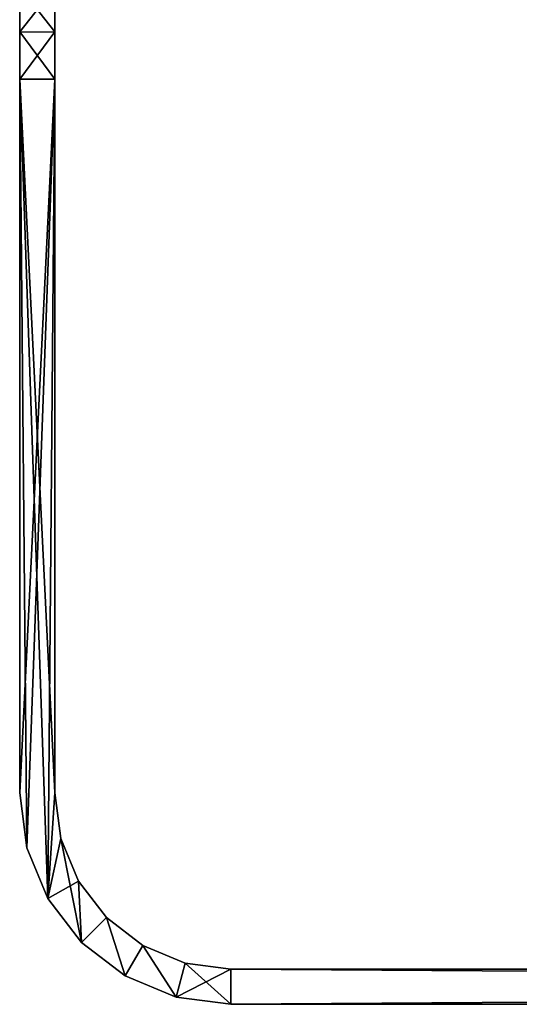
# Model space of a CAD drawing. Header units: millimetres. Extents: x -168 to 168, y -6 to 84.
# Tile 1 of 256: x -162 to -134, y -6 to 50. Entities that reach past the tile are written whole.
import ezdxf

# ---------------------------------------------------------------- set-up
doc = ezdxf.new("R2010")
doc.units = ezdxf.units.MM
doc.header["$LTSCALE"] = 65.185185
for name, color, linetype in [('592', 7, 'CONTINUOUS'), ('593', 7, 'CONTINUOUS'), ('594', 7, 'CONTINUOUS'), ('595', 7, 'CONTINUOUS'), ('601', 7, 'CONTINUOUS'), ('602', 7, 'CONTINUOUS'), ('603', 7, 'CONTINUOUS'), ('604', 7, 'CONTINUOUS'), ('608', 7, 'CONTINUOUS'), ('609', 7, 'CONTINUOUS')]:
    doc.layers.add(name, color=color, linetype=linetype)

msp = doc.modelspace()

# ---------------------------------------------------------------- linework, layer by layer
at = {"layer": '592', "linetype": 'Continuous'}
for points in [[(-162, 84.5, 0.007), (-162, 84.312, -10.167), (-162, 6.5, 125), (-162, 84.5, 0.007)], [(-162, 84.312, 10.18), (-162, 84.5, 0.007), (-162, 6.5, 125), (-162, 84.312, 10.18)], [(-162, 84.312, -10.167), (-162, 83.749, -20.327), (-162, 6.5, 125), (-162, 84.312, -10.167)], [(-162, 83.748, 20.339), (-162, 84.312, 10.18), (-162, 6.5, 125), (-162, 83.748, 20.339)], [(-162, 83.749, -20.327), (-162, 82.81, -30.46), (-162, 6.5, 125), (-162, 83.749, -20.327)], [(-162, 82.809, 30.47), (-162, 83.748, 20.339), (-162, 6.5, 125), (-162, 82.809, 30.47)], [(-162, 82.81, -30.46), (-162, 81.498, -40.553), (-162, 6.5, 125), (-162, 82.81, -30.46)], [(-162, 81.497, 40.56), (-162, 82.809, 30.47), (-162, 6.5, 125), (-162, 81.497, 40.56)], [(-162, 81.498, -40.553), (-162, 79.814, -50.591), (-162, 6.5, 125), (-162, 81.498, -40.553)], [(-162, 79.813, 50.596), (-162, 81.497, 40.56), (-162, 6.5, 125), (-162, 79.813, 50.596)], [(-162, 79.814, -50.591), (-162, 77.76, -60.557), (-162, 6.5, 125), (-162, 79.814, -50.591)], [(-162, 77.76, 60.559), (-162, 79.813, 50.596), (-162, 6.5, 125), (-162, 77.76, 60.559)], [(-162, 75.34, 70.44), (-162, 77.76, 60.559), (-162, 6.5, 125), (-162, 75.34, 70.44)], [(-162, 77.76, -60.557), (-162, 75.34, -70.44), (-162, 6.5, 125), (-162, 77.76, -60.557)], [(-162, 72.556, 80.227), (-162, 75.34, 70.44), (-162, 6.5, 125), (-162, 72.556, 80.227)], [(-162, 75.34, -70.44), (-162, 72.556, -80.227), (-162, 6.5, 125), (-162, 75.34, -70.44)], [(-162, 69.413, 89.904), (-162, 72.556, 80.227), (-162, 6.5, 125), (-162, 69.413, 89.904)], [(-162, 72.556, -80.227), (-162, 69.413, -89.904), (-162, 6.5, 125), (-162, 72.556, -80.227)], [(-162, 69.413, 89.904), (-162, 6.5, 125), (-162, 54.126, 102.618), (-162, 69.413, 89.904)], [(-162, 69.413, -89.904), (-162, 65.915, -99.459), (-162, 6.5, 125), (-162, 69.413, -89.904)], [(-162, 6.5, 125), (-162, 65.915, -99.459), (-162, 55.977, -102.292), (-162, 6.5, 125)], [(-162, 57.871, 118.148), (-162, 62.066, 108.877), (-162, 6.5, 125), (-162, 57.871, 118.148)], [(-162, 6.5, 125), (-162, 62.066, 108.877), (-162, 55.977, 107.708), (-162, 6.5, 125)], [(-162, 56.446, 120.441), (-162, 57.871, 118.148), (-162, 6.5, 125), (-162, 56.446, 120.441)], [(-162, 54.542, 122.359), (-162, 56.446, 120.441), (-162, 6.5, 125), (-162, 54.542, 122.359)], [(-162, 55.022, -102.292), (-162, 6.5, 125), (-162, 55.977, -102.292), (-162, 55.022, -102.292)], [(-162, 55.022, 107.708), (-162, 6.5, 125), (-162, 55.977, 107.708), (-162, 55.022, 107.708)], [(-162, 54.125, -102.618), (-162, 6.5, 125), (-162, 55.022, -102.292), (-162, 54.125, -102.618)], [(-162, 54.125, 107.382), (-162, 6.5, 125), (-162, 55.022, 107.708), (-162, 54.125, 107.382)], [(-162, 54.546, -122.356), (-162, 52.263, -123.799), (-162, 6.5, 125), (-162, 54.546, -122.356)], [(-162, 54.546, -122.356), (-162, 6.5, 125), (-162, 52.916, -105.942), (-162, 54.546, -122.356)], [(-162, 52.26, 123.801), (-162, 54.542, 122.359), (-162, 6.5, 125), (-162, 52.26, 123.801)], [(-162, 54.126, 102.618), (-162, 6.5, 125), (-162, 53.395, 103.231), (-162, 54.126, 102.618)], [(-162, 53.394, -103.231), (-162, 6.5, 125), (-162, 54.125, -102.618), (-162, 53.394, -103.231)], [(-162, 53.394, 106.769), (-162, 6.5, 125), (-162, 54.125, 107.382), (-162, 53.394, 106.769)], [(-162, 53.395, 103.231), (-162, 6.5, 125), (-162, 52.916, 104.058), (-162, 53.395, 103.231)], [(-162, 52.916, -104.059), (-162, 6.5, 125), (-162, 53.394, -103.231), (-162, 52.916, -104.059)], [(-162, 52.916, 105.941), (-162, 6.5, 125), (-162, 53.394, 106.769), (-162, 52.916, 105.941)], [(-162, 52.916, 104.058), (-162, 6.5, 125), (-162, 52.75, 105), (-162, 52.916, 104.058)], [(-162, 52.75, 105), (-162, 6.5, 125), (-162, 52.916, 105.941), (-162, 52.75, 105)], [(-162, 52.916, -105.942), (-162, 6.5, 125), (-162, 52.75, -105), (-162, 52.916, -105.942)], [(-162, 52.75, -105), (-162, 6.5, 125), (-162, 52.916, -104.059), (-162, 52.75, -105)], [(-162, 52.263, -123.799), (-162, 49.715, -124.696), (-162, 6.5, 125), (-162, 52.263, -123.799)], [(-162, 49.714, 124.696), (-162, 52.26, 123.801), (-162, 6.5, 125), (-162, 49.714, 124.696)], [(-162, 49.715, -124.696), (-162, 47.032, -125), (-162, 6.5, 125), (-162, 49.715, -124.696)], [(-162, 47.032, 125), (-162, 49.714, 124.696), (-162, 6.5, 125), (-162, 47.032, 125)], [(-162, 47.032, -125), (-162, 6.5, -125), (-162, 6.5, 125), (-162, 47.032, -125)]]:
    msp.add_3dface(points, dxfattribs=at)
at = {"layer": '593', "linetype": 'Continuous'}
for points in [[(-162, 6.5, 125), (-161.591, 3.394, -125), (-161.591, 3.394, 125), (-162, 6.5, 125)], [(-162, 6.5, 125), (-162, 6.5, -125), (-161.591, 3.394, -125), (-162, 6.5, 125)], [(-161.591, 3.394, 125), (-160.392, 0.5, -125), (-160.392, 0.5, 125), (-161.591, 3.394, 125)], [(-161.591, 3.394, -125), (-160.392, 0.5, -125), (-161.591, 3.394, 125), (-161.591, 3.394, -125)], [(-160.392, 0.5, 125), (-160.392, 0.5, -125), (-158.486, -1.985, 125), (-160.392, 0.5, 125)], [(-160.392, 0.5, -125), (-158.485, -1.986, -125), (-158.486, -1.985, 125), (-160.392, 0.5, -125)], [(-158.486, -1.985, 125), (-158.485, -1.986, -125), (-156, -3.892, 125), (-158.486, -1.985, 125)], [(-158.485, -1.986, -125), (-156, -3.892, -125), (-156, -3.892, 125), (-158.485, -1.986, -125)], [(-156, -3.892, -125), (-153.106, -5.091, -125), (-156, -3.892, 125), (-156, -3.892, -125)], [(-156, -3.892, 125), (-153.106, -5.091, -125), (-153.106, -5.091, 125), (-156, -3.892, 125)], [(-150, -5.5, -125), (-150, -5.5, 125), (-153.106, -5.091, 125), (-150, -5.5, -125)], [(-153.106, -5.091, -125), (-150, -5.5, -125), (-153.106, -5.091, 125), (-153.106, -5.091, -125)]]:
    msp.add_3dface(points, dxfattribs=at)
at = {"layer": '594', "linetype": 'Continuous'}
for points in [[(-150, -5.5, -125), (-112.5, -5.5, -114.75), (-113.362, -5.5, -114.578), (-150, -5.5, -125)], [(-150, -5.5, -125), (150, -5.5, -125), (-112.5, -5.5, -114.75), (-150, -5.5, -125)], [(-114.75, -5.5, 112.499), (-150, -5.5, 125), (-114.75, -5.5, -112.501), (-114.75, -5.5, 112.499)], [(-114.579, -5.5, 113.36), (-150, -5.5, 125), (-114.75, -5.5, 112.499), (-114.579, -5.5, 113.36)], [(-114.091, -5.5, 114.091), (-150, -5.5, 125), (-114.579, -5.5, 113.36), (-114.091, -5.5, 114.091)], [(-113.361, -5.5, 114.579), (-150, -5.5, 125), (-114.091, -5.5, 114.091), (-113.361, -5.5, 114.579)], [(-112.5, -5.5, 114.75), (-150, -5.5, 125), (-113.361, -5.5, 114.579), (-112.5, -5.5, 114.75)], [(-111.638, -5.5, 114.578), (-150, -5.5, 125), (-112.5, -5.5, 114.75), (-111.638, -5.5, 114.578)], [(110.25, -5.5, 112.499), (-150, -5.5, 125), (-111.638, -5.5, 114.578), (110.25, -5.5, 112.499)], [(110.421, -5.5, 113.36), (-150, -5.5, 125), (110.25, -5.5, 112.499), (110.421, -5.5, 113.36)], [(110.909, -5.5, 114.091), (-150, -5.5, 125), (110.421, -5.5, 113.36), (110.909, -5.5, 114.091)], [(111.639, -5.5, 114.579), (-150, -5.5, 125), (110.909, -5.5, 114.091), (111.639, -5.5, 114.579)], [(112.5, -5.5, 114.75), (-150, -5.5, 125), (111.639, -5.5, 114.579), (112.5, -5.5, 114.75)], [(150, -5.5, 125), (-150, -5.5, 125), (112.5, -5.5, 114.75), (150, -5.5, 125)], [(-150, -5.5, 125), (-150, -5.5, -125), (-114.75, -5.5, -112.501), (-150, -5.5, 125)], [(-114.75, -5.5, -112.501), (-150, -5.5, -125), (-114.579, -5.5, -113.361), (-114.75, -5.5, -112.501)], [(-114.092, -5.5, -114.09), (-150, -5.5, -125), (-113.362, -5.5, -114.578), (-114.092, -5.5, -114.09)], [(-114.579, -5.5, -113.361), (-150, -5.5, -125), (-114.092, -5.5, -114.09), (-114.579, -5.5, -113.361)]]:
    msp.add_3dface(points, dxfattribs=at)
at = {"layer": '595', "linetype": 'Continuous'}
for points in [[(-160, 47.032, 125), (-162, 47.032, 125), (-160, 6.5, 125), (-160, 47.032, 125)], [(-162, 47.032, 125), (-160.392, 0.5, 125), (-160, 6.5, 125), (-162, 47.032, 125)], [(-162, 47.032, 125), (-161.591, 3.394, 125), (-160.392, 0.5, 125), (-162, 47.032, 125)], [(-162, 47.032, 125), (-162, 6.5, 125), (-161.591, 3.394, 125), (-162, 47.032, 125)], [(-160, 6.5, 125), (-160.392, 0.5, 125), (-159.659, 3.911, 125), (-160, 6.5, 125)], [(-160.392, 0.5, 125), (-158.486, -1.985, 125), (-159.659, 3.911, 125), (-160.392, 0.5, 125)], [(-159.659, 3.911, 125), (-158.486, -1.985, 125), (-158.66, 1.5, 125), (-159.659, 3.911, 125)], [(-158.66, 1.5, 125), (-158.486, -1.985, 125), (-157.071, -0.571, 125), (-158.66, 1.5, 125)], [(-158.486, -1.985, 125), (-156, -3.892, 125), (-157.071, -0.571, 125), (-158.486, -1.985, 125)], [(-157.071, -0.571, 125), (-156, -3.892, 125), (-155, -2.16, 125), (-157.071, -0.571, 125)], [(-156, -3.892, 125), (-153.106, -5.091, 125), (-155, -2.16, 125), (-156, -3.892, 125)], [(-155, -2.16, 125), (-153.106, -5.091, 125), (-152.589, -3.159, 125), (-155, -2.16, 125)], [(-153.106, -5.091, 125), (-150, -5.5, 125), (-152.589, -3.159, 125), (-153.106, -5.091, 125)], [(-152.589, -3.159, 125), (-150, -5.5, 125), (-150, -3.5, 125), (-152.589, -3.159, 125)], [(-150, -5.5, 125), (150, -5.5, 125), (-150, -3.5, 125), (-150, -5.5, 125)], [(-150, -3.5, 125), (150, -5.5, 125), (150, -3.5, 125), (-150, -3.5, 125)]]:
    msp.add_3dface(points, dxfattribs=at)
at = {"layer": '601', "linetype": 'Continuous'}
for points in [[(-150, -3.5, -125), (-114.75, -3.5, 112.501), (-114.75, -3.5, -112.499), (-150, -3.5, -125)], [(150, -3.5, -125), (-150, -3.5, -125), (112.5, -3.5, -114.75), (150, -3.5, -125)], [(112.5, -3.5, -114.75), (-150, -3.5, -125), (111.639, -3.5, -114.579), (112.5, -3.5, -114.75)], [(111.639, -3.5, -114.579), (-150, -3.5, -125), (110.909, -3.5, -114.091), (111.639, -3.5, -114.579)], [(110.909, -3.5, -114.091), (-150, -3.5, -125), (110.421, -3.5, -113.36), (110.909, -3.5, -114.091)], [(110.421, -3.5, -113.36), (-150, -3.5, -125), (110.25, -3.5, -112.499), (110.421, -3.5, -113.36)], [(110.25, -3.5, -112.499), (-150, -3.5, -125), (-111.638, -3.5, -114.578), (110.25, -3.5, -112.499)], [(-114.091, -3.5, -114.091), (-150, -3.5, -125), (-114.579, -3.5, -113.36), (-114.091, -3.5, -114.091)], [(-114.579, -3.5, -113.36), (-150, -3.5, -125), (-114.75, -3.5, -112.499), (-114.579, -3.5, -113.36)], [(-113.361, -3.5, -114.579), (-150, -3.5, -125), (-114.091, -3.5, -114.091), (-113.361, -3.5, -114.579)], [(-114.092, -3.5, 114.09), (-150, -3.5, 125), (-113.362, -3.5, 114.578), (-114.092, -3.5, 114.09)], [(-114.579, -3.5, 113.361), (-150, -3.5, 125), (-114.092, -3.5, 114.09), (-114.579, -3.5, 113.361)], [(-114.75, -3.5, 112.501), (-150, -3.5, 125), (-114.579, -3.5, 113.361), (-114.75, -3.5, 112.501)], [(-150, -3.5, 125), (-112.5, -3.5, 114.75), (-113.362, -3.5, 114.578), (-150, -3.5, 125)], [(-150, -3.5, -125), (-150, -3.5, 125), (-114.75, -3.5, 112.501), (-150, -3.5, -125)], [(-150, -3.5, 125), (150, -3.5, 125), (-112.5, -3.5, 114.75), (-150, -3.5, 125)], [(-111.638, -3.5, -114.578), (-150, -3.5, -125), (-112.5, -3.5, -114.75), (-111.638, -3.5, -114.578)], [(-112.5, -3.5, -114.75), (-150, -3.5, -125), (-113.361, -3.5, -114.579), (-112.5, -3.5, -114.75)]]:
    msp.add_3dface(points, dxfattribs=at)
at = {"layer": '602', "linetype": 'Continuous'}
for points in [[(-160, 6.5, -125), (-159.659, 3.911, 125), (-159.659, 3.911, -125), (-160, 6.5, -125)], [(-160, 6.5, 125), (-159.659, 3.911, 125), (-160, 6.5, -125), (-160, 6.5, 125)], [(-159.659, 3.911, -125), (-158.66, 1.5, 125), (-158.66, 1.5, -125), (-159.659, 3.911, -125)], [(-159.659, 3.911, 125), (-158.66, 1.5, 125), (-159.659, 3.911, -125), (-159.659, 3.911, 125)], [(-158.66, 1.5, 125), (-157.071, -0.571, 125), (-158.66, 1.5, -125), (-158.66, 1.5, 125)], [(-158.66, 1.5, -125), (-157.071, -0.571, 125), (-157.071, -0.571, -125), (-158.66, 1.5, -125)], [(-157.071, -0.571, 125), (-155, -2.16, 125), (-157.071, -0.571, -125), (-157.071, -0.571, 125)], [(-157.071, -0.571, -125), (-155, -2.16, 125), (-155, -2.16, -125), (-157.071, -0.571, -125)], [(-155, -2.16, 125), (-152.589, -3.159, 125), (-155, -2.16, -125), (-155, -2.16, 125)], [(-155, -2.16, -125), (-152.589, -3.159, 125), (-152.589, -3.159, -125), (-155, -2.16, -125)], [(-150, -3.5, 125), (-150, -3.5, -125), (-152.589, -3.159, -125), (-150, -3.5, 125)], [(-152.589, -3.159, 125), (-150, -3.5, 125), (-152.589, -3.159, -125), (-152.589, -3.159, 125)]]:
    msp.add_3dface(points, dxfattribs=at)
at = {"layer": '603', "linetype": 'Continuous'}
for points in [[(-160, 84.312, 10.167), (-160, 6.5, -125), (-160, 84.5, -0.007), (-160, 84.312, 10.167)], [(-160, 84.5, -0.007), (-160, 6.5, -125), (-160, 84.312, -10.18), (-160, 84.5, -0.007)], [(-160, 83.749, 20.327), (-160, 6.5, -125), (-160, 84.312, 10.167), (-160, 83.749, 20.327)], [(-160, 84.312, -10.18), (-160, 6.5, -125), (-160, 83.748, -20.339), (-160, 84.312, -10.18)], [(-160, 82.81, 30.46), (-160, 6.5, -125), (-160, 83.749, 20.327), (-160, 82.81, 30.46)], [(-160, 83.748, -20.339), (-160, 6.5, -125), (-160, 82.809, -30.47), (-160, 83.748, -20.339)], [(-160, 81.498, 40.553), (-160, 6.5, -125), (-160, 82.81, 30.46), (-160, 81.498, 40.553)], [(-160, 82.809, -30.47), (-160, 6.5, -125), (-160, 81.497, -40.56), (-160, 82.809, -30.47)], [(-160, 79.814, 50.591), (-160, 6.5, -125), (-160, 81.498, 40.553), (-160, 79.814, 50.591)], [(-160, 81.497, -40.56), (-160, 6.5, -125), (-160, 79.813, -50.596), (-160, 81.497, -40.56)], [(-160, 77.76, 60.557), (-160, 6.5, -125), (-160, 79.814, 50.591), (-160, 77.76, 60.557)], [(-160, 79.813, -50.596), (-160, 6.5, -125), (-160, 77.76, -60.559), (-160, 79.813, -50.596)], [(-160, 77.76, -60.559), (-160, 6.5, -125), (-160, 75.34, -70.44), (-160, 77.76, -60.559)], [(-160, 75.34, 70.44), (-160, 6.5, -125), (-160, 77.76, 60.557), (-160, 75.34, 70.44)], [(-160, 75.34, -70.44), (-160, 6.5, -125), (-160, 72.556, -80.227), (-160, 75.34, -70.44)], [(-160, 72.556, 80.227), (-160, 6.5, -125), (-160, 75.34, 70.44), (-160, 72.556, 80.227)], [(-160, 72.556, -80.227), (-160, 6.5, -125), (-160, 69.413, -89.904), (-160, 72.556, -80.227)], [(-160, 69.413, 89.904), (-160, 6.5, -125), (-160, 72.556, 80.227), (-160, 69.413, 89.904)], [(-160, 69.413, -89.904), (-160, 6.5, -125), (-160, 54.126, -102.618), (-160, 69.413, -89.904)], [(-160, 65.915, 99.459), (-160, 6.5, -125), (-160, 69.413, 89.904), (-160, 65.915, 99.459)], [(-160, 6.5, -125), (-160, 65.915, 99.459), (-160, 55.977, 102.292), (-160, 6.5, -125)], [(-160, 62.066, -108.877), (-160, 6.5, -125), (-160, 57.871, -118.148), (-160, 62.066, -108.877)], [(-160, 6.5, -125), (-160, 62.066, -108.877), (-160, 55.977, -107.708), (-160, 6.5, -125)], [(-160, 57.871, -118.148), (-160, 6.5, -125), (-160, 56.446, -120.441), (-160, 57.871, -118.148)], [(-160, 56.446, -120.441), (-160, 6.5, -125), (-160, 54.542, -122.359), (-160, 56.446, -120.441)], [(-160, 55.022, -107.708), (-160, 6.5, -125), (-160, 55.977, -107.708), (-160, 55.022, -107.708)], [(-160, 55.022, 102.292), (-160, 6.5, -125), (-160, 55.977, 102.292), (-160, 55.022, 102.292)], [(-160, 54.125, -107.382), (-160, 6.5, -125), (-160, 55.022, -107.708), (-160, 54.125, -107.382)], [(-160, 54.125, 102.618), (-160, 6.5, -125), (-160, 55.022, 102.292), (-160, 54.125, 102.618)], [(-160, 52.263, 123.799), (-160, 6.5, -125), (-160, 54.546, 122.356), (-160, 52.263, 123.799)], [(-160, 54.546, 122.356), (-160, 6.5, -125), (-160, 52.916, 105.942), (-160, 54.546, 122.356)], [(-160, 54.542, -122.359), (-160, 6.5, -125), (-160, 52.26, -123.801), (-160, 54.542, -122.359)], [(-160, 54.126, -102.618), (-160, 6.5, -125), (-160, 53.395, -103.231), (-160, 54.126, -102.618)], [(-160, 53.394, 103.231), (-160, 6.5, -125), (-160, 54.125, 102.618), (-160, 53.394, 103.231)], [(-160, 53.394, -106.769), (-160, 6.5, -125), (-160, 54.125, -107.382), (-160, 53.394, -106.769)], [(-160, 53.395, -103.231), (-160, 6.5, -125), (-160, 52.916, -104.058), (-160, 53.395, -103.231)], [(-160, 52.916, 104.059), (-160, 6.5, -125), (-160, 53.394, 103.231), (-160, 52.916, 104.059)], [(-160, 52.916, -105.941), (-160, 6.5, -125), (-160, 53.394, -106.769), (-160, 52.916, -105.941)], [(-160, 52.75, -105), (-160, 6.5, -125), (-160, 52.916, -105.941), (-160, 52.75, -105)], [(-160, 6.5, -125), (-160, 52.75, -105), (-160, 52.916, -104.058), (-160, 6.5, -125)], [(-160, 52.75, 105), (-160, 6.5, -125), (-160, 52.916, 104.059), (-160, 52.75, 105)], [(-160, 6.5, -125), (-160, 52.75, 105), (-160, 52.916, 105.942), (-160, 6.5, -125)], [(-160, 49.715, 124.696), (-160, 6.5, -125), (-160, 52.263, 123.799), (-160, 49.715, 124.696)], [(-160, 52.26, -123.801), (-160, 6.5, -125), (-160, 49.714, -124.696), (-160, 52.26, -123.801)], [(-160, 47.032, 125), (-160, 6.5, -125), (-160, 49.715, 124.696), (-160, 47.032, 125)], [(-160, 49.714, -124.696), (-160, 6.5, -125), (-160, 47.032, -125), (-160, 49.714, -124.696)], [(-160, 47.032, 125), (-160, 6.5, 125), (-160, 6.5, -125), (-160, 47.032, 125)]]:
    msp.add_3dface(points, dxfattribs=at)
at = {"layer": '604', "linetype": 'Continuous'}
for points in [[(-162, 52.26, 123.801), (-160, 49.715, 124.696), (-160, 52.263, 123.799), (-162, 52.26, 123.801)], [(-162, 52.26, 123.801), (-162, 49.714, 124.696), (-160, 49.715, 124.696), (-162, 52.26, 123.801)], [(-162, 47.032, 125), (-160, 47.032, 125), (-160, 49.715, 124.696), (-162, 47.032, 125)], [(-162, 49.714, 124.696), (-162, 47.032, 125), (-160, 49.715, 124.696), (-162, 49.714, 124.696)]]:
    msp.add_3dface(points, dxfattribs=at)
at = {"layer": '608', "linetype": 'Continuous'}
for points in [[(-161.591, 3.394, -125), (-162, 6.5, -125), (-160, 47.032, -125), (-161.591, 3.394, -125)], [(-162, 6.5, -125), (-162, 47.032, -125), (-160, 47.032, -125), (-162, 6.5, -125)], [(-160.392, 0.5, -125), (-161.591, 3.394, -125), (-160, 47.032, -125), (-160.392, 0.5, -125)], [(-160, 6.5, -125), (-160.392, 0.5, -125), (-160, 47.032, -125), (-160, 6.5, -125)], [(-160.392, 0.5, -125), (-160, 6.5, -125), (-159.659, 3.911, -125), (-160.392, 0.5, -125)], [(-160.392, 0.5, -125), (-159.659, 3.911, -125), (-158.66, 1.5, -125), (-160.392, 0.5, -125)], [(-158.485, -1.986, -125), (-160.392, 0.5, -125), (-158.66, 1.5, -125), (-158.485, -1.986, -125)], [(-158.485, -1.986, -125), (-158.66, 1.5, -125), (-157.071, -0.571, -125), (-158.485, -1.986, -125)], [(-156, -3.892, -125), (-158.485, -1.986, -125), (-157.071, -0.571, -125), (-156, -3.892, -125)], [(-156, -3.892, -125), (-157.071, -0.571, -125), (-155, -2.16, -125), (-156, -3.892, -125)], [(-153.106, -5.091, -125), (-156, -3.892, -125), (-155, -2.16, -125), (-153.106, -5.091, -125)], [(-153.106, -5.091, -125), (-155, -2.16, -125), (-152.589, -3.159, -125), (-153.106, -5.091, -125)], [(-150, -3.5, -125), (-153.106, -5.091, -125), (-152.589, -3.159, -125), (-150, -3.5, -125)], [(-150, -5.5, -125), (-153.106, -5.091, -125), (-150, -3.5, -125), (-150, -5.5, -125)], [(150, -3.5, -125), (-150, -5.5, -125), (-150, -3.5, -125), (150, -3.5, -125)], [(150, -5.5, -125), (-150, -5.5, -125), (150, -3.5, -125), (150, -5.5, -125)]]:
    msp.add_3dface(points, dxfattribs=at)
at = {"layer": '609', "linetype": 'Continuous'}
for points in [[(-162, 49.715, -124.696), (-162, 52.263, -123.799), (-160, 52.26, -123.801), (-162, 49.715, -124.696)], [(-162, 49.715, -124.696), (-160, 52.26, -123.801), (-160, 49.714, -124.696), (-162, 49.715, -124.696)], [(-162, 49.715, -124.696), (-160, 49.714, -124.696), (-160, 47.032, -125), (-162, 49.715, -124.696)], [(-162, 47.032, -125), (-162, 49.715, -124.696), (-160, 47.032, -125), (-162, 47.032, -125)]]:
    msp.add_3dface(points, dxfattribs=at)

doc.saveas('drawing.dxf')
